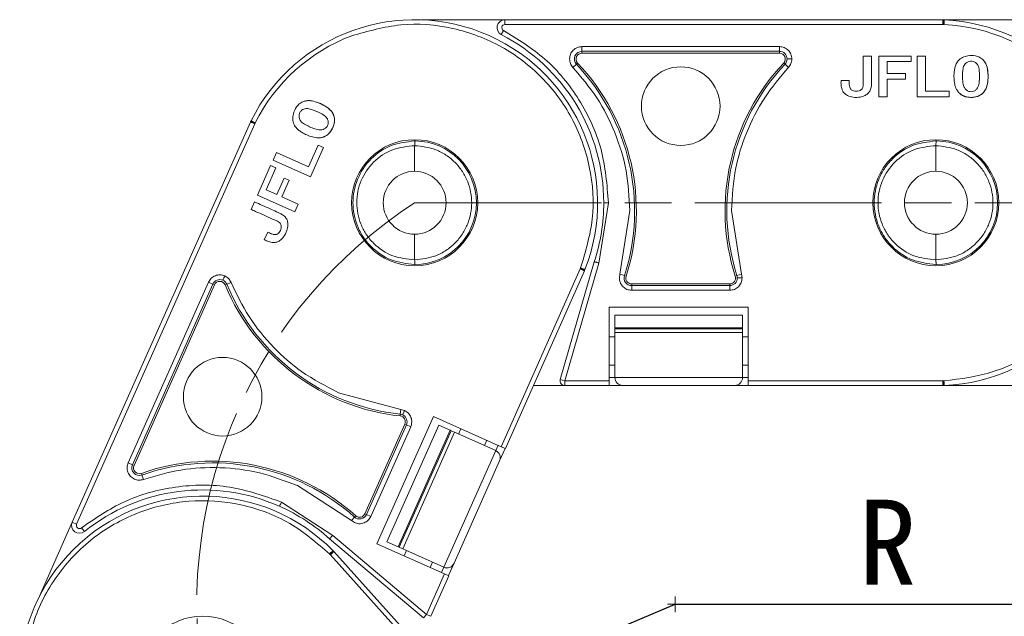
# Model space of a CAD drawing. Header units: millimetres. Extents: x 2978 to 3606, y -417 to 23.
# Tile 4 of 28: x 3145 to 3209, y -184 to -146. Entities that reach past the tile are written whole.
import ezdxf

# ---------------------------------------------------------------- set-up
doc = ezdxf.new("R2010")
doc.units = ezdxf.units.MM
doc.linetypes.add('ACAD_ISO08W100', pattern=[36, 24, -3, 6, -3])
doc.linetypes.add('CENTER', pattern=[0.6, 0.375, -0.075, 0.075, -0.075])
doc.layers.add('中心线', color=1, linetype='CENTER', lineweight=25)
doc.styles.add('18', font='仿宋_GB2312.ttf', dxfattribs={"height": 20})
doc.styles.get("Standard").update_dxf_attribs({"font": '仿宋_GB2312.ttf', "width": 0.8})
doc.dimstyles.new('ISO-10', dxfattribs={"dimtxt": 4, "dimasz": 2.5, "dimexe": 2, "dimexo": 0.625, "dimgap": 1.5, "dimtad": 1, "dimtoh": 1, "dimdsep": 46, "dimtxsty": 'Standard', "dimcen": 2.5, "dimadec": 0, "dimazin": 0, "dimtfac": 1, "dimtmove": 0, "dimatfit": 3, "dimfxl": 0, "dimarcsym": 0})

msp = doc.modelspace()

# ---------------------------------------------------------------- linework, layer by layer
at = {"color": 7, "linetype": 'Continuous', "lineweight": 15}
for p, q in [((3176.612, -146.11), (3171.259, -146.11)), ((3176.612, -146.11), (3176.612, -146.413)), ((3204.754, -146.11), (3176.612, -146.11)), ((3210.112, -146.11), (3204.754, -146.11)), ((3204.759, -146.131), (3204.754, -146.11)), ((3204.759, -146.413), (3204.759, -146.131)), ((3204.771, -146.11), (3204.847, -146.113)), ((3176.382, -147.058), (3176.521, -146.789)), ((3176.612, -146.413), (3204.759, -146.413)), ((3204.759, -146.413), (3204.833, -146.413)), ((3181.565, -147.831), (3194.261, -147.831)), ((3181.565, -147.831), (3181.565, -148.133)), ((3194.261, -147.831), (3194.261, -148.133)), ((3181.565, -148.133), (3194.261, -148.133)), ((3181.565, -148.133), (3181.565, -148.245)), ((3181.565, -148.245), (3194.261, -148.245)), ((3194.261, -148.245), (3194.261, -148.133)), ((3200.178, -148.434), (3199.647, -148.434)), ((3200.656, -148.434), (3200.656, -151.06)), ((3202.73, -148.434), (3200.656, -148.434)), ((3202.73, -148.434), (3202.73, -148.794)), ((3203.114, -148.434), (3203.114, -151.06)), ((3203.646, -148.434), (3203.114, -148.434)), ((3203.646, -150.7), (3203.646, -148.434)), ((3180.989, -149.168), (3181.209, -148.96)), ((3181.29, -148.883), (3181.209, -148.96)), ((3194.617, -148.96), (3194.536, -148.883)), ((3194.837, -149.168), (3194.617, -148.96)), ((3202.73, -148.794), (3201.188, -148.794)), ((3201.188, -148.794), (3201.188, -149.552)), ((3201.188, -149.552), (3202.354, -149.552)), ((3201.188, -151.06), (3201.188, -149.912)), ((3201.188, -149.912), (3202.354, -149.912)), ((3202.354, -149.552), (3202.354, -149.912)), ((3198.749, -149.999), (3198.217, -149.999)), ((3200.656, -151.06), (3201.188, -151.06)), ((3203.114, -151.06), (3205.169, -151.06)), ((3205.169, -150.7), (3203.646, -150.7)), ((3205.169, -151.06), (3205.169, -150.7)), ((3160.26, -152.68), (3148.814, -178.389)), ((3149.091, -178.512), (3160.539, -152.798)), ((3160.262, -152.675), (3160.26, -152.68)), ((3160.282, -152.684), (3160.26, -152.68)), ((3160.267, -152.665), (3160.301, -152.596)), ((3160.539, -152.798), (3160.282, -152.684)), ((3160.539, -152.798), (3160.569, -152.731)), ((3164.622, -154.168), (3164.002, -155.559)), ((3164.115, -156.192), (3164.951, -154.315)), ((3164.951, -154.315), (3164.622, -154.168)), ((3170.847, -153.893), (3170.815, -153.893)), ((3170.815, -154.196), (3170.815, -155.839)), ((3204.347, -153.893), (3204.315, -153.893)), ((3204.315, -154.196), (3204.315, -155.839)), ((3161.932, -154.638), (3161.716, -155.123)), ((3164.002, -155.559), (3161.932, -154.638)), ((3161.559, -155.474), (3160.716, -157.369)), ((3161.889, -155.621), (3161.262, -157.03)), ((3161.559, -155.474), (3161.889, -155.621)), ((3161.716, -155.123), (3164.115, -156.192)), ((3161.954, -157.338), (3162.428, -156.273)), ((3162.428, -156.273), (3162.757, -156.419)), ((3162.283, -157.484), (3162.757, -156.419)), ((3160.716, -157.369), (3163.116, -158.437)), ((3161.262, -157.03), (3161.954, -157.338)), ((3163.332, -157.951), (3162.283, -157.484)), ((3160.522, -157.805), (3160.305, -158.291)), ((3163.116, -158.437), (3163.332, -157.951)), ((3183.27, -157.86), (3182.651, -161.737)), ((3184.009, -162.449), (3184.648, -158.363)), ((3191.177, -158.363), (3191.817, -162.449)), ((3161.37, -159.748), (3161.154, -160.233)), ((3170.815, -159.88), (3170.815, -161.523)), ((3204.315, -159.88), (3204.315, -161.523)), ((3170.815, -161.826), (3170.847, -161.826)), ((3182.362, -161.647), (3180.175, -169.222)), ((3182.651, -161.737), (3180.466, -169.306)), ((3204.315, -161.826), (3204.347, -161.826)), ((3176.368, -173.53), (3181.453, -162.11)), ((3176.645, -173.654), (3181.731, -162.231)), ((3181.453, -162.11), (3181.483, -162.042)), ((3181.453, -162.11), (3181.71, -162.224)), ((3181.762, -162.152), (3181.731, -162.231)), ((3183.971, -162.691), (3184.009, -162.449)), ((3184.009, -162.449), (3184.297, -162.541)), ((3184.297, -162.541), (3184.404, -162.576)), ((3191.422, -162.576), (3191.529, -162.541)), ((3191.529, -162.541), (3191.817, -162.449)), ((3191.817, -162.449), (3191.855, -162.691)), ((3152.4, -174.564), (3157.564, -162.965)), ((3152.676, -174.688), (3157.841, -163.089)), ((3152.779, -174.733), (3157.943, -163.134)), ((3157.564, -162.965), (3157.841, -163.089)), ((3157.943, -163.134), (3157.841, -163.089)), ((3158.741, -163.1), (3158.638, -163.143)), ((3159.02, -162.983), (3158.741, -163.1)), ((3184.764, -163.069), (3184.764, -163.181)), ((3191.062, -163.069), (3184.764, -163.069)), ((3191.062, -163.181), (3184.764, -163.181)), ((3184.764, -163.484), (3184.764, -163.181)), ((3191.062, -163.181), (3191.062, -163.069)), ((3191.062, -163.484), (3191.062, -163.181)), ((3191.062, -163.484), (3184.764, -163.484)), ((3183.317, -169.306), (3183.317, -164.558)), ((3183.317, -164.558), (3192.258, -164.558)), ((3191.888, -165.092), (3183.688, -165.092)), ((3183.688, -165.092), (3183.688, -165.891)), ((3191.888, -165.891), (3191.888, -165.092)), ((3192.258, -164.558), (3192.258, -169.306)), ((3183.688, -165.891), (3191.888, -165.891)), ((3183.688, -165.953), (3183.688, -165.891)), ((3191.888, -165.953), (3183.688, -165.953)), ((3183.688, -166.203), (3183.688, -165.953)), ((3183.688, -166.203), (3191.888, -166.203)), ((3183.688, -169.092), (3183.688, -166.203)), ((3191.888, -165.891), (3191.888, -165.953)), ((3191.888, -166.203), (3191.888, -165.953)), ((3191.888, -166.203), (3191.888, -169.092)), ((3183.688, -166.477), (3183.317, -166.477)), ((3192.258, -166.477), (3191.888, -166.477)), ((3183.317, -168.296), (3183.688, -168.296)), ((3191.888, -168.296), (3192.258, -168.296)), ((3180.175, -169.222), (3180.466, -169.306)), ((3180.466, -169.306), (3183.317, -169.306)), ((3180.466, -169.306), (3180.466, -169.609)), ((3183.688, -169.092), (3183.317, -169.092)), ((3183.317, -169.609), (3183.317, -169.306)), ((3191.888, -169.092), (3183.688, -169.092)), ((3192.258, -169.092), (3191.888, -169.092)), ((3192.258, -169.306), (3204.759, -169.306)), ((3192.258, -169.306), (3192.258, -169.609)), ((3204.759, -169.306), (3204.833, -169.306)), ((3204.759, -169.306), (3204.759, -169.588)), ((3165.931, -170.067), (3169.924, -171.144)), ((3178.446, -169.609), (3180.466, -169.609)), ((3180.466, -169.609), (3183.317, -169.609)), ((3183.317, -169.592), (3184.188, -169.592)), ((3184.188, -169.592), (3191.388, -169.592)), ((3191.388, -169.592), (3192.258, -169.592)), ((3192.258, -169.609), (3204.762, -169.609)), ((3204.847, -169.606), (3204.762, -169.609)), ((3204.762, -169.609), (3213.966, -169.609)), ((3169.879, -171.557), (3169.891, -171.445)), ((3169.891, -171.445), (3169.924, -171.144)), ((3169.924, -171.144), (3170.161, -171.208)), ((3170.184, -172.086), (3167.622, -177.84)), ((3168.394, -179.767), (3172.03, -171.599)), ((3170.286, -172.132), (3170.184, -172.086)), ((3172.03, -171.599), (3176.368, -173.53)), ((3170.286, -172.132), (3167.725, -177.885)), ((3170.563, -172.255), (3168.001, -178.008)), ((3172.368, -172.154), (3169.032, -179.645)), ((3169.762, -179.97), (3173.098, -172.479)), ((3173.154, -172.504), (3169.819, -179.996)), ((3170.048, -180.097), (3173.383, -172.606)), ((3170.563, -172.255), (3170.286, -172.132)), ((3173.098, -172.479), (3172.368, -172.154)), ((3173.098, -172.479), (3173.154, -172.504)), ((3173.383, -172.606), (3173.154, -172.504)), ((3173.383, -172.606), (3176.022, -173.781)), ((3173.784, -172.38), (3173.634, -172.718)), ((3175.295, -173.458), (3175.445, -173.119)), ((3176.022, -173.781), (3172.687, -181.272)), ((3176.172, -173.443), (3176.022, -173.781)), ((3176.275, -174.441), (3176.629, -173.647)), ((3176.368, -173.53), (3176.645, -173.654)), ((3152.4, -174.564), (3152.676, -174.688)), ((3173.347, -181.019), (3176.275, -174.441)), ((3152.676, -174.688), (3152.779, -174.733)), ((3153.25, -175.244), (3153.287, -175.349)), ((3153.388, -175.635), (3153.287, -175.349)), ((3166.749, -178.277), (3163.276, -176.031)), ((3162.256, -177.086), (3165.546, -179.228)), ((3148.814, -178.389), (3146.636, -183.279)), ((3148.814, -178.389), (3149.091, -178.512)), ((3166.749, -178.277), (3166.95, -178.051)), ((3166.954, -178.41), (3166.749, -178.277)), ((3166.95, -178.051), (3167.025, -177.968)), ((3167.622, -177.84), (3167.725, -177.885)), ((3168.001, -178.008), (3167.725, -177.885)), ((3149.587, -178.985), (3149.397, -178.748)), ((3165.346, -179.456), (3171.377, -184.535)), ((3165.546, -179.228), (3171.572, -184.303)), ((3169.032, -179.645), (3169.762, -179.97)), ((3165.399, -180.474), (3165.609, -180.286)), ((3165.563, -180.209), (3165.623, -180.27)), ((3173.99, -189.562), (3165.623, -180.269)), ((3172.732, -181.699), (3168.394, -179.767)), ((3169.819, -179.996), (3169.762, -179.97)), ((3170.048, -180.097), (3169.819, -179.996)), ((3172.687, -181.272), (3170.048, -180.097)), ((3170.298, -180.209), (3170.147, -180.548)), ((3165.399, -180.474), (3165.35, -180.419)), ((3173.764, -189.764), (3165.399, -180.474)), ((3171.809, -181.288), (3171.96, -180.949)), ((3172.687, -181.272), (3172.536, -181.611)), ((3172.992, -181.815), (3173.347, -181.019)), ((3171.572, -184.303), (3172.732, -181.699)), ((3171.849, -184.426), (3173.008, -181.822)), ((3173.008, -181.822), (3172.732, -181.699)), ((3171.377, -184.535), (3171.572, -184.303)), ((3171.572, -184.303), (3171.849, -184.426))]:
    msp.add_line(p, q, dxfattribs=at)
for centre, radius in [((3187.913, -151.654), 2.526), ((3170.815, -157.86), 4.05), ((3204.315, -157.86), 4.05), ((3158.475, -170.32), 2.526), ((3157.19, -188.463), 4.05)]:
    msp.add_circle(centre, radius, dxfattribs=at)
for centre, radius, start, end in [((3170.815, -157.86), 11.758, 338.59128, 153.40872), ((3176.612, -146.612), 0.502, 90, 242.73396), ((3204.798, -146.137), 0.039, 138.95346, 171.9603), ((3204.315, -157.86), 11.758, 272.59128, 87.40872), ((3176.612, -146.612), 0.199, 90, 242.73396), ((3204.315, -157.86), 11.458, 44.65735, 87.40885), ((3170.815, -157.86), 11.458, 110.65735, 153.40885), ((3170.815, -157.86), 12.152, 0, 62.73396), ((3181.565, -148.624), 0.49, 90, 223.40902), ((3181.565, -148.624), 0.378, 90, 223.40902), ((3194.261, -148.624), 0.49, 359.99995, 90), ((3194.261, -148.624), 0.378, 316.59098, 90), ((3194.261, -148.624), 0.49, 316.59098, 359.99995), ((3171.269, -158.363), 13.682, 342.21702, 43.40902), ((3171.269, -158.363), 13.794, 342.21702, 43.40902), ((3204.557, -158.363), 13.794, 136.59098, 197.78298), ((3204.557, -158.363), 13.682, 136.59098, 197.78298), ((3160.302, -152.651), 0.039, 204.95346, 237.9603), ((3170.815, -157.86), 3.967, 270.45642, 89.54358), ((3204.315, -157.86), 3.967, 270.45642, 89.54358), ((3170.815, -157.86), 2.021, 90, 270), ((3170.815, -157.86), 2.021, 270, 90), ((3204.315, -157.86), 2.021, 90, 270), ((3204.315, -157.86), 2.021, 270, 90), ((3170.815, -157.86), 12.152, 341.83764, 0), ((3184.764, -162.691), 0.49, 162.21702, 270), ((3184.764, -162.691), 0.378, 162.21702, 270), ((3191.062, -162.691), 0.378, 270, 17.78298), ((3191.062, -162.691), 0.49, 359.99999, 17.78298), ((3158.288, -163.288), 0.49, 65.99995, 156), ((3158.288, -163.288), 0.378, 22.59098, 156), ((3158.288, -163.288), 0.49, 22.59098, 65.99995), ((3171.373, -157.844), 13.794, 202.59098, 263.78298), ((3171.373, -157.844), 13.682, 202.59098, 263.78298), ((3191.062, -162.691), 0.49, 270, 359.99999), ((3180.466, -169.306), 0.303, 163.89727, 270), ((3184.188, -169.092), 0.5, 180, 270), ((3191.388, -169.092), 0.5, 270, 360), ((3169.838, -171.932), 0.49, 65.99999, 83.78298), ((3169.838, -171.932), 0.49, 336, 65.99999), ((3169.838, -171.932), 0.378, 336, 83.78298), ((3175.818, -174.238), 0.5, 336, 66), ((3157.834, -188.254), 13.794, 48.21702, 109.40902), ((3157.834, -188.254), 13.682, 48.21702, 109.40902), ((3153.124, -174.887), 0.49, 156, 289.40902), ((3153.124, -174.887), 0.378, 156, 289.40902), ((3157.19, -188.463), 12.152, 66, 128.73396), ((3157.19, -188.463), 11.758, 44.59128, 219.40872), ((3157.19, -188.463), 12.152, 47.83764, 66), ((3149.272, -178.593), 0.502, 156, 308.73396), ((3167.277, -177.686), 0.49, 228.21702, 336), ((3167.277, -177.686), 0.378, 228.21702, 336), ((3149.272, -178.593), 0.199, 156, 308.73396), ((3172.89, -180.815), 0.5, 246, 336)]:
    msp.add_arc(centre, radius, start, end, dxfattribs=at)
for points, knots in [([(3204.833, -146.413), (3204.826, -146.384), (3204.811, -146.324), (3204.789, -146.243), (3204.77, -146.173), (3204.763, -146.145), (3204.759, -146.131)], [0, 0, 0, 0, 0.244694, 0.499967, 0.74569, 1, 1, 1, 1]), ([(3204.833, -146.413), (3204.835, -146.375), (3204.838, -146.318), (3204.841, -146.248), (3204.843, -146.2), (3204.845, -146.161), (3204.847, -146.124), (3204.847, -146.117), (3204.847, -146.113)], [0, 0, 0, 0, 0.239412, 0.368304, 0.499941, 0.631586, 0.760503, 1, 1, 1, 1]), ([(3181.483, -162.042), (3181.794, -161.007), (3182.429, -158.893), (3182.192, -155.516), (3181.053, -152.364), (3179.079, -149.704), (3176.445, -147.695), (3173.308, -146.515), (3169.935, -146.234), (3167.812, -146.841), (3166.773, -147.138)], [0, 0, 0, 0, 0.122369, 0.25, 0.377631, 0.5, 0.622369, 0.75, 0.877631, 1, 1, 1, 1]), ([(3176.521, -146.789), (3177.445, -147.357), (3179.345, -148.524), (3181.506, -151.196), (3182.991, -154.381), (3183.177, -156.706), (3183.27, -157.86)], [0, 0, 0, 0, 0.237855, 0.488911, 0.746343, 1, 1, 1, 1]), ([(3180.772, -148.624), (3180.782, -148.524), (3180.799, -148.37), (3180.898, -148.185), (3181, -148.059), (3181.126, -147.957), (3181.311, -147.858), (3181.465, -147.841), (3181.565, -147.831)], [0, 0, 0, 0, 0.239443, 0.369505, 0.5, 0.630063, 0.760557, 1, 1, 1, 1]), ([(3194.261, -147.831), (3194.365, -147.842), (3194.573, -147.866), (3194.838, -148.049), (3194.983, -148.27), (3195.046, -148.469), (3195.052, -148.572), (3195.054, -148.624)], [0, 0, 0, 0, 0.249007, 0.500519, 0.750159, 0.87592, 1, 1, 1, 1]), ([(3195.054, -148.624), (3195.013, -148.624), (3194.926, -148.624), (3194.827, -148.624), (3194.766, -148.624), (3194.756, -148.624), (3194.751, -148.624)], [0, 0, 0, 0, 0.2708724, 0.5622222, 0.789066, 1, 1, 1, 1]), ([(3195.054, -148.624), (3195.044, -148.725), (3195.025, -148.928), (3194.899, -149.088), (3194.837, -149.168)], [0, 0, 0, 0, 0.502524, 1, 1, 1, 1]), ([(3198.217, -149.999), (3198.215, -150.1), (3198.21, -150.303), (3198.26, -150.58), (3198.389, -150.799), (3198.596, -150.962), (3198.919, -151.089), (3199.316, -151.104), (3199.677, -151.025), (3199.925, -150.877), (3200.087, -150.676), (3200.163, -150.443), (3200.182, -150.203), (3200.176, -149.903), (3200.18, -149.313), (3200.179, -148.798), (3200.178, -148.434)], [0, 0, 0, 0, 0.060966, 0.122555, 0.166943, 0.211374, 0.27887, 0.373201, 0.446631, 0.499185, 0.54401, 0.599254, 0.643956, 0.689261, 0.779896, 1, 1, 1, 1]), ([(3199.647, -148.434), (3199.647, -148.535), (3199.648, -149.04), (3199.636, -149.657), (3199.655, -150.224), (3199.626, -150.425), (3199.579, -150.542), (3199.496, -150.626), (3199.362, -150.687), (3199.196, -150.706), (3199.014, -150.689), (3198.922, -150.629), (3198.876, -150.599)], [0, 0, 0, 0, 0.10516, 0.525798, 0.642954, 0.69438, 0.736747, 0.770674, 0.814759, 0.886948, 0.943322, 1, 1, 1, 1]), ([(3207.379, -148.715), (3207.303, -148.647), (3207.15, -148.509), (3206.793, -148.399), (3206.407, -148.391), (3206.02, -148.502), (3205.743, -148.711), (3205.59, -148.979), (3205.517, -149.239), (3205.478, -149.526), (3205.472, -149.86), (3205.509, -150.231), (3205.602, -150.552), (3205.725, -150.711), (3205.772, -150.772)], [0, 0, 0, 0, 0.077118, 0.154064, 0.277592, 0.365915, 0.454804, 0.533143, 0.595307, 0.659002, 0.75277, 0.848192, 0.942337, 1, 1, 1, 1]), ([(3184.648, -158.363), (3184.601, -157.508), (3184.507, -155.797), (3183.748, -153.344), (3182.608, -151.074), (3181.526, -149.801), (3180.989, -149.168)], [0, 0, 0, 0, 0.252852, 0.506156, 0.754853, 1, 1, 1, 1]), ([(3194.837, -149.168), (3194.302, -149.798), (3193.213, -151.079), (3192.104, -153.293), (3191.331, -155.741), (3191.231, -157.443), (3191.177, -158.363)], [0, 0, 0, 0, 0.244254, 0.496621, 0.728157, 1, 1, 1, 1]), ([(3205.772, -150.772), (3205.848, -150.841), (3206.002, -150.979), (3206.357, -151.093), (3206.737, -151.103), (3207.115, -150.999), (3207.385, -150.797), (3207.54, -150.539), (3207.616, -150.285), (3207.661, -149.998), (3207.671, -149.657), (3207.638, -149.276), (3207.551, -148.945), (3207.427, -148.78), (3207.379, -148.715)], [0, 0, 0, 0, 0.077726, 0.155352, 0.276594, 0.36227, 0.448522, 0.525591, 0.586453, 0.64883, 0.745829, 0.844558, 0.939133, 1, 1, 1, 1]), ([(3207.379, -148.715), (3207.433, -148.789), (3207.575, -148.984), (3207.687, -149.551), (3207.682, -150.147), (3207.485, -150.665), (3207.264, -150.904), (3206.952, -151.061), (3206.575, -151.108), (3206.19, -151.058), (3205.918, -150.917), (3205.807, -150.807), (3205.772, -150.772)], [0, 0, 0, 0, 0.068925, 0.181835, 0.429589, 0.512717, 0.596699, 0.671038, 0.773392, 0.880953, 0.962175, 1, 1, 1, 1]), ([(3206.194, -148.945), (3206.171, -148.977), (3206.088, -149.095), (3206.022, -149.488), (3206.02, -149.948), (3206.08, -150.374), (3206.211, -150.575), (3206.346, -150.678), (3206.501, -150.732), (3206.663, -150.732), (3206.827, -150.673), (3206.91, -150.588), (3206.955, -150.541)], [0, 0, 0, 0, 0.047136, 0.170596, 0.457333, 0.600622, 0.668644, 0.736207, 0.798456, 0.860666, 0.924302, 1, 1, 1, 1]), ([(3206.955, -150.541), (3206.978, -150.506), (3207.067, -150.369), (3207.119, -149.961), (3207.12, -149.495), (3207.057, -149.076), (3206.918, -148.894), (3206.781, -148.798), (3206.62, -148.757), (3206.453, -148.771), (3206.306, -148.836), (3206.23, -148.91), (3206.194, -148.945)], [0, 0, 0, 0, 0.049968, 0.193018, 0.475404, 0.617015, 0.680621, 0.743737, 0.81298, 0.874323, 0.941059, 1, 1, 1, 1]), ([(3204.833, -169.306), (3205.905, -169.169), (3208.095, -168.889), (3211.083, -167.299), (3213.5, -164.977), (3215.127, -162.091), (3215.891, -158.868), (3215.693, -155.522), (3214.578, -152.327), (3213.16, -150.634), (3212.466, -149.806)], [0, 0, 0, 0, 0.122369, 0.25, 0.377631, 0.5, 0.622369, 0.75, 0.877631, 1, 1, 1, 1]), ([(3198.876, -150.599), (3198.857, -150.581), (3198.811, -150.538), (3198.759, -150.417), (3198.745, -150.23), (3198.747, -150.082), (3198.749, -149.999)], [0, 0, 0, 0, 0.120772, 0.299416, 0.603738, 1, 1, 1, 1]), ([(3163.708, -151.341), (3163.614, -151.383), (3163.427, -151.467), (3163.18, -151.748), (3163.016, -152.098), (3162.96, -152.496), (3163.039, -152.834), (3163.221, -153.083), (3163.429, -153.255), (3163.675, -153.408), (3163.978, -153.549), (3164.332, -153.666), (3164.663, -153.712), (3164.858, -153.664), (3164.932, -153.647)], [0, 0, 0, 0, 0.077118, 0.154064, 0.277592, 0.365915, 0.454804, 0.533143, 0.595307, 0.659002, 0.75277, 0.848192, 0.942337, 1, 1, 1, 1]), ([(3165.204, -152.471), (3165.181, -152.436), (3165.092, -152.3), (3164.739, -152.086), (3164.314, -151.895), (3163.907, -151.782), (3163.683, -151.835), (3163.54, -151.921), (3163.437, -152.052), (3163.382, -152.21), (3163.382, -152.371), (3163.418, -152.471), (3163.436, -152.517)], [0, 0, 0, 0, 0.049968, 0.193018, 0.475404, 0.617015, 0.680621, 0.743737, 0.81298, 0.874323, 0.941059, 1, 1, 1, 1]), ([(3164.932, -153.647), (3165.027, -153.604), (3165.216, -153.52), (3165.464, -153.243), (3165.628, -152.899), (3165.687, -152.512), (3165.612, -152.183), (3165.439, -151.936), (3165.238, -151.763), (3164.994, -151.606), (3164.686, -151.458), (3164.326, -151.333), (3163.987, -151.278), (3163.786, -151.324), (3163.708, -151.341)], [0, 0, 0, 0, 0.077726, 0.155352, 0.276594, 0.36227, 0.448522, 0.525591, 0.586453, 0.64883, 0.745829, 0.844558, 0.939133, 1, 1, 1, 1]), ([(3163.708, -151.341), (3163.797, -151.322), (3164.033, -151.272), (3164.597, -151.4), (3165.139, -151.647), (3165.532, -152.037), (3165.661, -152.337), (3165.678, -152.686), (3165.566, -153.049), (3165.364, -153.381), (3165.125, -153.571), (3164.979, -153.628), (3164.932, -153.647)], [0, 0, 0, 0, 0.068925, 0.181835, 0.429589, 0.512717, 0.596699, 0.671038, 0.773392, 0.880953, 0.962175, 1, 1, 1, 1]), ([(3163.436, -152.517), (3163.456, -152.552), (3163.53, -152.676), (3163.862, -152.896), (3164.281, -153.085), (3164.695, -153.203), (3164.931, -153.165), (3165.081, -153.084), (3165.193, -152.964), (3165.259, -152.816), (3165.272, -152.642), (3165.228, -152.531), (3165.204, -152.471)], [0, 0, 0, 0, 0.047136, 0.170596, 0.457333, 0.600622, 0.668644, 0.736207, 0.798456, 0.860666, 0.924302, 1, 1, 1, 1]), ([(3160.569, -152.731), (3160.54, -152.725), (3160.479, -152.715), (3160.396, -152.702), (3160.324, -152.691), (3160.296, -152.686), (3160.282, -152.684)], [0, 0, 0, 0, 0.244694, 0.499967, 0.74569, 1, 1, 1, 1]), ([(3160.569, -152.731), (3160.536, -152.714), (3160.484, -152.688), (3160.421, -152.657), (3160.378, -152.635), (3160.344, -152.618), (3160.31, -152.601), (3160.305, -152.598), (3160.301, -152.596)], [0, 0, 0, 0, 0.2394117, 0.368304, 0.4999408, 0.6315863, 0.7605035, 1, 1, 1, 1]), ([(3170.815, -161.826), (3170.3, -161.768), (3169.27, -161.652), (3168.158, -160.883), (3167.488, -160.069), (3167, -159.143), (3166.749, -157.859), (3167.001, -156.575), (3167.489, -155.649), (3168.159, -154.835), (3169.272, -154.067), (3170.301, -153.951), (3170.815, -153.893)], [0, 0, 0, 0, 0.1248954, 0.2497679, 0.3152645, 0.3788719, 0.5000873, 0.6212912, 0.6849015, 0.7504066, 0.8752795, 1, 1, 1, 1]), ([(3170.815, -161.523), (3170.334, -161.476), (3169.368, -161.38), (3168.309, -160.663), (3167.681, -159.896), (3167.232, -159.034), (3167.046, -158.077), (3167.144, -157.124), (3167.43, -156.199), (3168.125, -155.18), (3169.362, -154.34), (3170.334, -154.244), (3170.815, -154.196)], [0, 0, 0, 0, 0.1251884, 0.2508559, 0.3196134, 0.3808382, 0.5000198, 0.5631423, 0.6256744, 0.7473514, 0.8750248, 1, 1, 1, 1]), ([(3170.847, -153.893), (3170.845, -153.894), (3170.841, -153.896), (3170.834, -153.92), (3170.828, -153.96), (3170.822, -154.016), (3170.817, -154.093), (3170.816, -154.162), (3170.815, -154.196)], [0, 0, 0, 0, 0.1177988, 0.2924062, 0.4522723, 0.5724292, 0.7830569, 1, 1, 1, 1]), ([(3170.815, -154.196), (3171.278, -154.245), (3171.988, -154.321), (3172.843, -154.78), (3173.428, -155.254), (3173.903, -155.841), (3174.344, -156.693), (3174.567, -157.86), (3174.344, -159.026), (3173.903, -159.878), (3173.428, -160.465), (3172.843, -160.939), (3171.988, -161.398), (3171.278, -161.474), (3170.815, -161.523)], [0, 0, 0, 0, 0.120094, 0.184653, 0.250509, 0.316292, 0.380636, 0.5, 0.619364, 0.683708, 0.749491, 0.815347, 0.879906, 1, 1, 1, 1]), ([(3204.315, -161.826), (3203.8, -161.768), (3202.77, -161.652), (3201.658, -160.883), (3200.988, -160.069), (3200.5, -159.143), (3200.249, -157.859), (3200.501, -156.575), (3200.989, -155.649), (3201.659, -154.835), (3202.772, -154.067), (3203.801, -153.951), (3204.315, -153.893)], [0, 0, 0, 0, 0.1248954, 0.2497679, 0.3152645, 0.3788719, 0.5000873, 0.6212912, 0.6849015, 0.7504066, 0.8752795, 1, 1, 1, 1]), ([(3204.315, -161.523), (3203.834, -161.476), (3202.868, -161.38), (3201.809, -160.663), (3201.181, -159.896), (3200.732, -159.034), (3200.546, -158.077), (3200.644, -157.124), (3200.93, -156.199), (3201.625, -155.18), (3202.862, -154.34), (3203.834, -154.244), (3204.315, -154.196)], [0, 0, 0, 0, 0.125188, 0.250856, 0.319613, 0.380838, 0.50002, 0.563142, 0.625674, 0.747351, 0.875025, 1, 1, 1, 1]), ([(3204.347, -153.893), (3204.345, -153.894), (3204.341, -153.896), (3204.334, -153.92), (3204.328, -153.96), (3204.322, -154.016), (3204.317, -154.093), (3204.316, -154.162), (3204.315, -154.196)], [0, 0, 0, 0, 0.117799, 0.292406, 0.452272, 0.572429, 0.783057, 1, 1, 1, 1]), ([(3204.315, -154.196), (3204.778, -154.245), (3205.488, -154.321), (3206.343, -154.78), (3206.928, -155.254), (3207.403, -155.841), (3207.844, -156.693), (3208.067, -157.86), (3207.844, -159.026), (3207.403, -159.878), (3206.928, -160.465), (3206.343, -160.939), (3205.488, -161.398), (3204.778, -161.474), (3204.315, -161.523)], [0, 0, 0, 0, 0.120094, 0.184653, 0.250509, 0.316292, 0.380636, 0.5, 0.619364, 0.683708, 0.749491, 0.815347, 0.879906, 1, 1, 1, 1]), ([(3161.154, -160.233), (3161.245, -160.277), (3161.429, -160.363), (3161.702, -160.43), (3161.955, -160.402), (3162.188, -160.279), (3162.436, -160.035), (3162.61, -159.679), (3162.685, -159.317), (3162.65, -159.03), (3162.534, -158.801), (3162.351, -158.637), (3162.139, -158.522), (3161.864, -158.405), (3161.326, -158.162), (3160.855, -157.953), (3160.522, -157.805)], [0, 0, 0, 0, 0.060966, 0.122555, 0.166943, 0.211374, 0.27887, 0.373201, 0.446631, 0.499185, 0.54401, 0.599254, 0.643956, 0.689261, 0.779896, 1, 1, 1, 1]), ([(3183.27, -157.86), (3183.227, -157.86), (3183.138, -157.86), (3183.036, -157.86), (3182.977, -157.86), (3182.97, -157.86), (3182.967, -157.86)], [0, 0, 0, 0, 0.270259, 0.562427, 0.789735, 1, 1, 1, 1]), ([(3160.305, -158.291), (3160.398, -158.332), (3160.86, -158.537), (3161.418, -158.798), (3161.944, -159.012), (3162.116, -159.12), (3162.204, -159.21), (3162.247, -159.32), (3162.248, -159.467), (3162.198, -159.627), (3162.109, -159.786), (3162.016, -159.846), (3161.97, -159.876)], [0, 0, 0, 0, 0.10516, 0.525798, 0.642954, 0.69438, 0.736747, 0.770674, 0.814759, 0.886948, 0.943322, 1, 1, 1, 1]), ([(3161.97, -159.876), (3161.946, -159.886), (3161.888, -159.91), (3161.756, -159.909), (3161.58, -159.846), (3161.446, -159.783), (3161.37, -159.748)], [0, 0, 0, 0, 0.120772, 0.2994165, 0.6037382, 1, 1, 1, 1]), ([(3170.815, -161.523), (3170.816, -161.556), (3170.817, -161.61), (3170.822, -161.683), (3170.825, -161.735), (3170.83, -161.777), (3170.836, -161.809), (3170.842, -161.824), (3170.846, -161.826), (3170.847, -161.826)], [0, 0, 0, 0, 0.204049, 0.340626, 0.499474, 0.615725, 0.75984, 0.920238, 1, 1, 1, 1]), ([(3182.362, -161.647), (3182.364, -161.648), (3182.37, -161.65), (3182.413, -161.663), (3182.466, -161.68), (3182.519, -161.696), (3182.582, -161.715), (3182.628, -161.729), (3182.651, -161.737)], [0, 0, 0, 0, 0.197231, 0.429158, 0.558746, 0.697086, 0.844173, 1, 1, 1, 1]), ([(3204.315, -161.523), (3204.316, -161.556), (3204.317, -161.61), (3204.322, -161.683), (3204.325, -161.735), (3204.33, -161.777), (3204.336, -161.809), (3204.342, -161.824), (3204.346, -161.826), (3204.347, -161.826)], [0, 0, 0, 0, 0.204049, 0.340626, 0.499474, 0.615725, 0.75984, 0.920238, 1, 1, 1, 1]), ([(3157.564, -162.965), (3157.617, -162.876), (3157.723, -162.695), (3157.999, -162.527), (3158.259, -162.485), (3158.466, -162.508), (3158.563, -162.545), (3158.611, -162.563)], [0, 0, 0, 0, 0.249007, 0.500519, 0.750159, 0.87592, 1, 1, 1, 1]), ([(3158.611, -162.563), (3158.594, -162.601), (3158.559, -162.68), (3158.518, -162.772), (3158.494, -162.827), (3158.49, -162.836), (3158.488, -162.84)], [0, 0, 0, 0, 0.270872, 0.562222, 0.789066, 1, 1, 1, 1]), ([(3158.611, -162.563), (3158.7, -162.614), (3158.877, -162.714), (3158.973, -162.894), (3159.02, -162.983)], [0, 0, 0, 0, 0.502524, 1, 1, 1, 1]), ([(3181.71, -162.224), (3181.702, -162.218), (3181.688, -162.206), (3181.648, -162.174), (3181.601, -162.136), (3181.542, -162.089), (3181.502, -162.057), (3181.483, -162.042)], [0, 0, 0, 0, 0.200957, 0.349358, 0.590717, 0.801155, 1, 1, 1, 1]), ([(3181.731, -162.231), (3181.731, -162.23), (3181.73, -162.227), (3181.718, -162.225), (3181.71, -162.224)], [0, 0, 0, 0, 0.417545, 1, 1, 1, 1]), ([(3159.02, -162.983), (3159.378, -163.729), (3160.105, -165.244), (3161.677, -167.158), (3163.599, -168.86), (3165.113, -169.643), (3165.931, -170.067)], [0, 0, 0, 0, 0.244254, 0.496621, 0.728157, 1, 1, 1, 1]), ([(3184.764, -163.484), (3184.66, -163.472), (3184.458, -163.449), (3184.234, -163.297), (3184.095, -163.129), (3183.996, -162.937), (3183.98, -162.784), (3183.971, -162.691)], [0, 0, 0, 0, 0.249471, 0.485923, 0.631324, 0.776361, 1, 1, 1, 1]), ([(3191.855, -162.691), (3191.843, -162.795), (3191.819, -163.003), (3191.635, -163.265), (3191.373, -163.448), (3191.166, -163.472), (3191.062, -163.484)], [0, 0, 0, 0, 0.250177, 0.500521, 0.750628, 1, 1, 1, 1]), ([(3191.855, -162.691), (3191.813, -162.691), (3191.727, -162.691), (3191.627, -162.691), (3191.566, -162.691), (3191.557, -162.691), (3191.552, -162.691)], [0, 0, 0, 0, 0.2708965, 0.5622441, 0.789076, 1, 1, 1, 1]), ([(3204.759, -169.588), (3204.762, -169.578), (3204.767, -169.56), (3204.78, -169.511), (3204.796, -169.452), (3204.815, -169.379), (3204.827, -169.33), (3204.833, -169.306)], [0, 0, 0, 0, 0.200957, 0.349358, 0.590717, 0.801155, 1, 1, 1, 1]), ([(3204.762, -169.609), (3204.763, -169.609), (3204.765, -169.607), (3204.762, -169.595), (3204.759, -169.588)], [0, 0, 0, 0, 0.417545, 1, 1, 1, 1]), ([(3170.161, -171.208), (3170.144, -171.246), (3170.109, -171.325), (3170.068, -171.416), (3170.044, -171.472), (3170.04, -171.48), (3170.038, -171.485)], [0, 0, 0, 0, 0.270897, 0.562244, 0.789076, 1, 1, 1, 1]), ([(3170.161, -171.208), (3170.251, -171.261), (3170.432, -171.368), (3170.596, -171.642), (3170.657, -171.956), (3170.594, -172.155), (3170.563, -172.255)], [0, 0, 0, 0, 0.250177, 0.500521, 0.750628, 1, 1, 1, 1]), ([(3152.802, -175.611), (3152.715, -175.561), (3152.581, -175.483), (3152.453, -175.318), (3152.379, -175.173), (3152.337, -175.016), (3152.322, -174.807), (3152.369, -174.66), (3152.4, -174.564)], [0, 0, 0, 0, 0.239443, 0.369505, 0.5, 0.630063, 0.760557, 1, 1, 1, 1]), ([(3163.276, -176.031), (3162.476, -175.726), (3160.874, -175.117), (3158.325, -174.812), (3155.788, -174.93), (3154.184, -175.401), (3153.388, -175.635)], [0, 0, 0, 0, 0.252852, 0.506156, 0.754853, 1, 1, 1, 1]), ([(3149.397, -178.748), (3150.292, -178.135), (3152.131, -176.875), (3155.45, -175.987), (3158.964, -175.926), (3161.164, -176.701), (3162.256, -177.086)], [0, 0, 0, 0, 0.237855, 0.488911, 0.746343, 1, 1, 1, 1]), ([(3165.35, -180.419), (3164.53, -179.714), (3162.857, -178.274), (3159.676, -177.118), (3156.333, -176.875), (3153.1, -177.597), (3150.194, -179.186), (3147.84, -181.572), (3146.211, -184.539), (3145.902, -186.725), (3145.751, -187.795)], [0, 0, 0, 0, 0.122369, 0.25, 0.377631, 0.5, 0.622369, 0.75, 0.877631, 1, 1, 1, 1]), ([(3162.256, -177.086), (3162.238, -177.125), (3162.202, -177.206), (3162.16, -177.299), (3162.136, -177.353), (3162.134, -177.36), (3162.132, -177.362)], [0, 0, 0, 0, 0.2702587, 0.562427, 0.7897353, 1, 1, 1, 1]), ([(3168.001, -178.008), (3167.948, -178.098), (3167.845, -178.273), (3167.615, -178.416), (3167.405, -178.475), (3167.189, -178.488), (3167.043, -178.44), (3166.954, -178.41)], [0, 0, 0, 0, 0.249471, 0.485923, 0.631324, 0.776361, 1, 1, 1, 1]), ([(3165.346, -179.456), (3165.348, -179.454), (3165.352, -179.449), (3165.382, -179.416), (3165.418, -179.374), (3165.455, -179.332), (3165.498, -179.283), (3165.529, -179.246), (3165.546, -179.228)], [0, 0, 0, 0, 0.197231, 0.429158, 0.558746, 0.697086, 0.844173, 1, 1, 1, 1]), ([(3165.609, -180.286), (3165.599, -180.291), (3165.582, -180.299), (3165.537, -180.322), (3165.483, -180.35), (3165.416, -180.385), (3165.371, -180.408), (3165.35, -180.419)], [0, 0, 0, 0, 0.200957, 0.349358, 0.590717, 0.801155, 1, 1, 1, 1]), ([(3165.623, -180.269), (3165.622, -180.269), (3165.619, -180.268), (3165.612, -180.279), (3165.609, -180.286)], [0, 0, 0, 0, 0.417545, 1, 1, 1, 1])]:
    msp.add_open_spline(points, degree=3, knots=knots, dxfattribs=at)
for points in [[(3180.989, -149.168), (3180.926, -149.088), (3180.802, -148.927), (3180.782, -148.725), (3180.772, -148.624)], [(3181.483, -162.042), (3181.52, -162.056), (3181.593, -162.085), (3181.685, -162.121), (3181.75, -162.147), (3181.758, -162.15), (3181.762, -162.152)], [(3204.833, -169.306), (3204.835, -169.345), (3204.839, -169.424), (3204.843, -169.523), (3204.846, -169.592), (3204.847, -169.601), (3204.847, -169.606)], [(3153.388, -175.635), (3153.289, -175.659), (3153.091, -175.707), (3152.898, -175.643), (3152.802, -175.611)], [(3165.35, -180.419), (3165.378, -180.392), (3165.434, -180.336), (3165.504, -180.267), (3165.554, -180.218), (3165.56, -180.212), (3165.563, -180.209)]]:
    msp.add_open_spline(points, degree=3, dxfattribs=at)
at = {"layer": '中心线', "linetype": 'ACAD_ISO08W100', "lineweight": 13, "ltscale": 0.5}
msp.add_line((3170.815, -157.86), (3311.836, -157.86), dxfattribs=at)
at = {"layer": '中心线', "color": 5, "linetype": 'ACAD_ISO08W100', "lineweight": 13}
msp.add_line((3187.565, -184.152), (3187.565, -183.152), dxfattribs=at)
at = {"layer": '中心线', "color": 5, "linetype": 'ByBlock', "lineweight": 13, "ltscale": 0.5}
msp.add_line((3187.065, -183.652), (3188.065, -183.652), dxfattribs=at)
at = {"layer": '中心线', "linetype": 'ACAD_ISO08W100', "lineweight": 13, "ltscale": 0.5}
msp.add_arc((3187.565, -183.652), 30.754, 123, 255, dxfattribs=at)

# ---------------------------------------------------------------- texts
at = {"layer": '中心线', "color": 5, "linetype": 'ByBlock', "lineweight": 13, "ltscale": 0.5, "insert": (3199.348, -176.935), "char_height": 5.469, "width": 40.86041, "attachment_point": 1, "style": '18'}
msp.add_mtext('R', dxfattribs=at)

# ---------------------------------------------------------------- leaders
at = {"color": 5, "lineweight": 9}
msp.add_leader([(3159.225, -195.595), (3187.565, -183.652), (3214.045, -183.652)], dimstyle='ISO-10', override={"dimgap": 1.5, "dimtad": 0}, dxfattribs=at)

doc.saveas('drawing.dxf')
